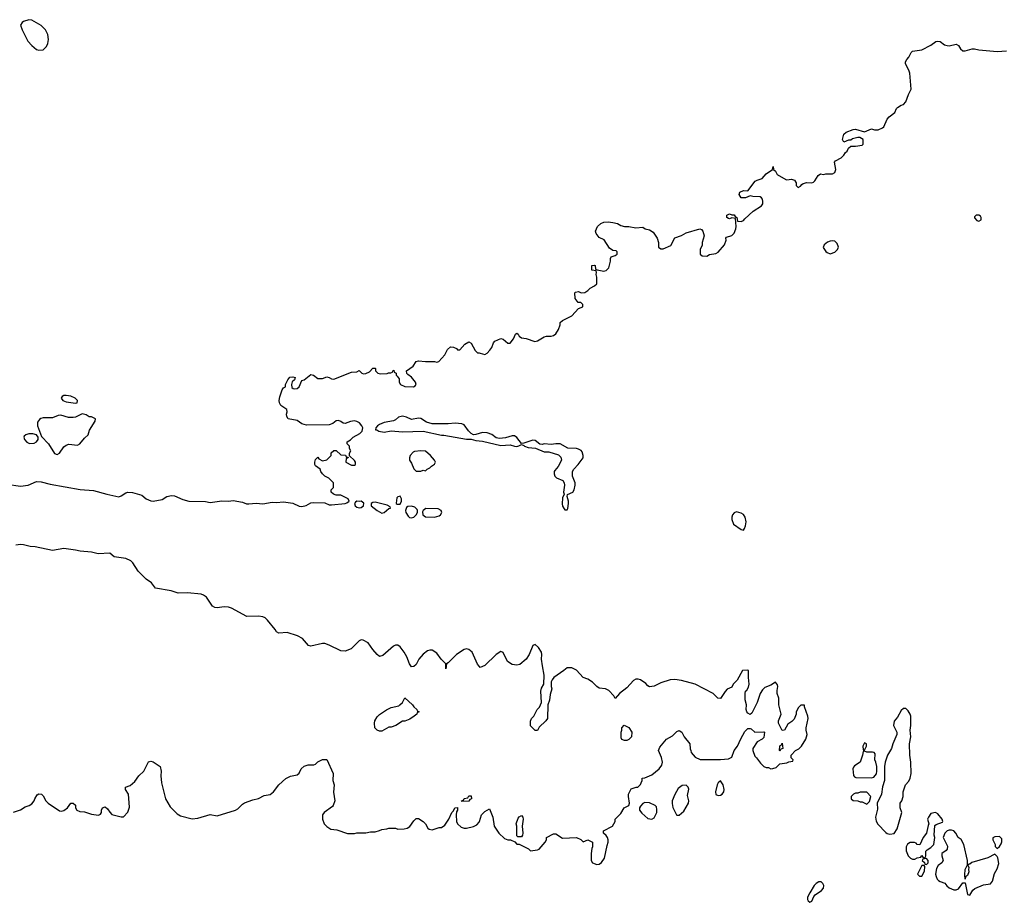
# Model space of a CAD drawing. Header units: inches. Extents: x 2106670 to 2322961, y 36024 to 224899.
# Tile 118 of 256: x 2255983 to 2264592, y 62285 to 69998. Entities that reach past the tile are written whole.
import ezdxf

# ---------------------------------------------------------------- set-up
doc = ezdxf.new("R2010")
doc.units = ezdxf.units.IN
doc.header["$MEASUREMENT"] = 0
doc.layers.add('C2056', color=7, linetype='Continuous')
doc.layers.add('C2066', color=7, linetype='Continuous')

msp = doc.modelspace()

# ---------------------------------------------------------------- linework, layer by layer
at = {"layer": 'C2056', "color": 5}
for points, elevation in [([(2256062, 69998), (2256016.9, 69983.1), (2256005.4, 69974.6), (2255991.3, 69950), (2256004.7, 69910), (2256054.8, 69810), (2256090, 69771.3), (2256130, 69738), (2256151.1, 69731.1), (2256190, 69736), (2256217.5, 69762.5), (2256229.4, 69790.6), (2256234.8, 69825.2), (2256229.4, 69870), (2256209.3, 69910), (2256170, 69946), (2256090, 69993.2)], 40), ([(2256390, 66715.1), (2256370, 66712.3), (2256355.3, 66704.7), (2256346, 66690), (2256361, 66670), (2256390, 66657.3), (2256470, 66646.8), (2256486, 66650), (2256488, 66670), (2256468, 66690), (2256430, 66709)], 40), ([(2256530, 66552.3), (2256470, 66524.7), (2256450, 66520.4), (2256410, 66521.4), (2256342.5, 66542.5), (2256321.1, 66538.9), (2256270, 66517.6), (2256190, 66519.1), (2256166.9, 66513.1), (2256155.6, 66504.4), (2256140.4, 66479.6), (2256138, 66450), (2256174.4, 66354.4), (2256234.8, 66290), (2256287.3, 66207.3), (2256310, 66198), (2256330, 66211), (2256370, 66266), (2256390, 66280.7), (2256412.1, 66287.9), (2256490, 66280.7), (2256510, 66290.8), (2256550, 66341), (2256582, 66370), (2256593.2, 66410), (2256642, 66490), (2256646, 66510), (2256610, 66528), (2256590, 66528.7), (2256564.1, 66544.1)], 40), ([(2256097.6, 66377.6), (2256062.4, 66377.6), (2256038, 66370), (2256022.5, 66357.5), (2256018.8, 66350), (2256024, 66330), (2256044.9, 66304.9), (2256070, 66295.5), (2256110, 66298), (2256129.2, 66310), (2256145.2, 66330), (2256145.2, 66350), (2256129.5, 66369.5)], 40), ([(2259489, 66229), (2259436, 66224), (2259422, 66218), (2259398, 66190), (2259391.3, 66170), (2259391.3, 66150), (2259410, 66122), (2259430, 66072), (2259450, 66052), (2259490, 66052), (2259510, 66062), (2259530, 66054), (2259546, 66070), (2259570, 66082), (2259583.1, 66096.9), (2259610, 66114), (2259618, 66130), (2259608.7, 66150), (2259575.3, 66190), (2259530, 66228)], 20), ([(2258970, 65789), (2258954, 65786), (2258930, 65789), (2258918.8, 65781.2), (2258911, 65770), (2258916.3, 65750), (2258930, 65738), (2258950, 65730.6), (2258970, 65734), (2258989.2, 65750), (2258992.9, 65772.9)], 20), ([(2259090, 65782.9), (2259070, 65779.3), (2259056, 65770), (2259057.3, 65750), (2259108.7, 65710), (2259150, 65686.5), (2259170, 65690.4), (2259210, 65727.3), (2259226, 65730), (2259222, 65742), (2259195.1, 65755.1)], 20), ([(2259310, 65835.3), (2259290, 65828), (2259282, 65818), (2259274, 65774), (2259274, 65770), (2259284.7, 65764.7), (2259310, 65764.7), (2259322, 65790), (2259322, 65810)], 20), ([(2259410, 65746.3), (2259377.1, 65742.9), (2259363.8, 65736.2), (2259357.1, 65710), (2259360.4, 65690), (2259378.7, 65658.7), (2259390, 65648.8), (2259405.7, 65645.7), (2259430, 65649.1), (2259449.6, 65670), (2259460.9, 65690), (2259462.7, 65710), (2259458.4, 65718.4), (2259438, 65738)], 20), ([(2259534.8, 65725.2), (2259511.3, 65710), (2259504, 65696), (2259507.3, 65670), (2259532.5, 65652.5), (2259610, 65651.3), (2259650, 65662), (2259661.3, 65670), (2259674.5, 65690), (2259669.4, 65710), (2259642.5, 65722.5)], 20), ([(2259130, 63779), (2259108, 63790), (2259089, 63810), (2259084, 63850), (2259089, 63870), (2259110, 63904.7), (2259130, 63926), (2259190, 63966), (2259230, 63986), (2259297.2, 64002.8), (2259308, 64010), (2259328.9, 64031.2), (2259350, 64072), (2259418, 64010), (2259430, 63992), (2259454, 63970), (2259458, 63958), (2259472.7, 63952.7), (2259472.7, 63947.3), (2259458, 63942), (2259454, 63930), (2259432, 63910), (2259395.3, 63884.7), (2259350, 63868.7), (2259330, 63868), (2259270.7, 63829.3), (2259230, 63815.3), (2259210, 63815.3), (2259150, 63781.2)], 20), ([(2259850, 63166), (2259846, 63170), (2259862, 63178), (2259868.4, 63191.6), (2259902, 63198), (2259910, 63214), (2259930, 63214), (2259932, 63190), (2259918, 63182), (2259910, 63168)], 20)]:
    msp.add_lwpolyline(points, close=True, dxfattribs=dict(at, elevation=elevation))
at = {"layer": 'C2056', "color": 5, "elevation": 20}
for points in [[(2255870, 65937.4), (2255990, 65922.1), (2256056.9, 65930), (2256130, 65960.9), (2256170, 65959.8), (2256250, 65938.8), (2256512, 65892), (2256630, 65884), (2256744.6, 65850), (2256850, 65828), (2256870, 65835.7), (2256910, 65863.8), (2256930, 65869.1), (2256970, 65866.2), (2257050, 65843.4), (2257090.1, 65810), (2257130, 65792.1), (2257150, 65791.1), (2257230, 65806), (2257270, 65829.6), (2257310, 65839.6), (2257336.1, 65836.1), (2257410, 65804.7), (2257462.8, 65790), (2257607, 65787), (2257650, 65778.7), (2257750, 65792.2), (2257810, 65790.4), (2257850, 65795.3), (2257930, 65781.6), (2257967.7, 65767.7), (2257986.1, 65766.1), (2258050, 65772.6), (2258110, 65767.1), (2258190, 65782), (2258230, 65778.7), (2258290, 65783), (2258370, 65772.8), (2258427.3, 65747.3), (2258450, 65744.6), (2258488.2, 65751.8), (2258530, 65775.5), (2258550, 65779.3), (2258650, 65774.4), (2258690, 65758.9), (2258710, 65756.9), (2258828, 65770), (2258844.5, 65775.5), (2258864, 65790), (2258855.3, 65810), (2258790, 65842), (2258750, 65844), (2258728, 65850), (2258706, 65870), (2258706, 65890), (2258726, 65910), (2258726, 65950), (2258686, 65990), (2258650, 66008), (2258630, 66028), (2258615.3, 66050), (2258609, 66069), (2258570, 66098), (2258564, 66110), (2258564, 66130), (2258570, 66154), (2258590, 66174), (2258599.6, 66159.6), (2258630, 66142), (2258670, 66152), (2258706, 66190), (2258707.3, 66212.7), (2258730, 66234), (2258750, 66234), (2258790, 66194), (2258832, 66192), (2258838, 66178), (2258854, 66174), (2258852.7, 66167.3), (2258838, 66162), (2258834, 66130), (2258885.4, 66105.4), (2258910, 66104.7), (2258918, 66110), (2258918, 66130), (2258910, 66146), (2258866, 66186), (2258866, 66210), (2258878, 66230), (2258866, 66250), (2258866, 66270), (2258846, 66290), (2258846, 66310), (2258874.6, 66325.4), (2258898, 66350), (2258958.3, 66381.7), (2258978.3, 66401.7), (2258984.7, 66430), (2258975.8, 66450), (2258953.6, 66473.6), (2258930, 66487.2), (2258910, 66490.9), (2258874.6, 66485.4), (2258830, 66469.8), (2258810, 66473.3), (2258790, 66487.8), (2258770, 66495.1), (2258750, 66491.8), (2258721.6, 66470), (2258690, 66456.9), (2258490, 66454.7), (2258450, 66467.1), (2258410, 66494), (2258330.9, 66510.9), (2258318.5, 66530), (2258316.8, 66550), (2258321.5, 66570), (2258317.7, 66590), (2258267.4, 66627.4), (2258254.8, 66650), (2258250.9, 66670), (2258257, 66703), (2258277.2, 66762.8), (2258290, 66782), (2258306, 66790), (2258308, 66810), (2258328, 66850), (2258346.3, 66873.7), (2258370, 66878), (2258392, 66870), (2258384.7, 66850), (2258366.4, 66833.6), (2258358.8, 66810), (2258364, 66784), (2258374, 66774), (2258390, 66770.6), (2258410, 66775.5), (2258426.6, 66790), (2258450, 66844.7), (2258470, 66851), (2258530, 66898), (2258550.9, 66890.9), (2258590, 66862), (2258630, 66862), (2258670, 66878), (2258690, 66872), (2258710, 66858), (2258730, 66856), (2258883.1, 66916.9), (2258930, 66922), (2258950, 66931.3), (2258974, 66910), (2258990, 66902), (2259010, 66904.7), (2259040.4, 66919.6), (2259070, 66954), (2259090, 66954), (2259094, 66950), (2259094, 66930), (2259114, 66910), (2259136.4, 66903.6), (2259195.3, 66904.7), (2259208.4, 66911.6), (2259227.3, 66912.7), (2259242, 66918), (2259246, 66930), (2259254, 66934), (2259258, 66918), (2259274, 66910), (2259274, 66890), (2259283.6, 66883.6), (2259299.6, 66859.6), (2259302, 66830), (2259312, 66810), (2259350, 66791.3), (2259426, 66790), (2259442, 66798), (2259448.7, 66810), (2259444, 66830), (2259410, 66875.3), (2259376.4, 66896.4), (2259367.3, 66907.3), (2259366, 66930), (2259422, 66970), (2259449.2, 67010.8), (2259470, 67018), (2259530, 67010.8), (2259610, 67011), (2259630, 67004.7), (2259648.9, 67011.1), (2259699, 67070), (2259724.7, 67115.3), (2259750, 67138), (2259776.9, 67136.9), (2259803.6, 67123.6), (2259810, 67114), (2259830, 67114), (2259876.4, 67163.6), (2259910, 67182), (2259930, 67172), (2259966.4, 67106.4), (2259986, 67086), (2260000, 67085.2)], [(2260000, 66381.5), (2259970, 66372.3), (2259950, 66370.8), (2259930, 66381.1), (2259905.9, 66405.9), (2259870, 66457.2), (2259850, 66465), (2259790, 66472.9), (2259730, 66466), (2259590, 66467.1), (2259539.5, 66479.5), (2259490, 66512.8), (2259470, 66515.4), (2259410, 66504.4), (2259364.8, 66524.8), (2259330, 66533.3), (2259296.3, 66523.7), (2259270, 66501.7), (2259250, 66492.4), (2259170, 66477.7), (2259130, 66461.3), (2259110.6, 66450), (2259096, 66430), (2259094, 66414), (2259106, 66414), (2259123.4, 66403.4), (2259170, 66392.2), (2259230, 66404.4), (2259330, 66394.9), (2259510, 66401.1), (2259670, 66366.8), (2259692.5, 66367.5), (2259890, 66332.8), (2259930, 66332.7), (2259970, 66320.3), (2260000, 66318.1)], [(2260000, 64349.3), (2259985.6, 64365.6), (2259938, 64470), (2259910, 64495.1), (2259890, 64500.9), (2259870, 64495.1), (2259801, 64450), (2259730, 64378), (2259714, 64370), (2259710, 64326), (2259708, 64370), (2259669.5, 64409.5), (2259630, 64461.2), (2259590, 64489.3), (2259570, 64489.3), (2259550, 64480.9), (2259510, 64452.7), (2259474, 64410), (2259450, 64362), (2259430, 64345.2), (2259410, 64342), (2259390, 64368), (2259369.2, 64430), (2259346, 64470), (2259310, 64517.2), (2259290, 64532.7), (2259270, 64532.7), (2259250, 64522.7), (2259157.5, 64442.5), (2259130, 64434), (2259110, 64449), (2259070, 64493.2), (2259031.3, 64551.3), (2258985.2, 64574.8), (2258970, 64577), (2258950, 64569.3), (2258879.9, 64500.1), (2258830, 64479.3), (2258790, 64482.7), (2258690, 64532.7), (2258650, 64546), (2258630, 64545.2), (2258530, 64522.7), (2258509, 64530), (2258455.3, 64590), (2258412.9, 64612.9), (2258323.1, 64643.1), (2258250, 64635.3), (2258230, 64648.7), (2258217.2, 64670), (2258149.2, 64750), (2258130, 64769.2), (2258110, 64778), (2258070, 64786.6), (2257970, 64781.2), (2257835.6, 64855.6), (2257810, 64863.7), (2257770, 64866.6), (2257710, 64857.2), (2257690, 64861.2), (2257670, 64874), (2257616, 64950), (2257589.7, 64969.7), (2257570, 64976.9), (2257450, 64989.4), (2257370, 64985.2), (2257306.3, 65006.3), (2257170, 65029), (2257136.5, 65076.5), (2257090, 65108), (2257018, 65178), (2256973.2, 65250), (2256954.5, 65270), (2256912, 65290), (2256810, 65304.8), (2256770, 65334.8), (2256670, 65330.9), (2256610, 65344.9), (2256512.7, 65352.7), (2256470, 65363.2), (2256370, 65375.4), (2256270, 65360.4), (2256119, 65390), (2256073.8, 65393.8), (2256017, 65410), (2255990, 65411.8), (2255950, 65406.5)], [(2255930, 63071), (2255990, 63091.3), (2256030, 63118), (2256066, 63130), (2256090, 63144.7), (2256108.7, 63170), (2256115.3, 63190), (2256136.4, 63223.6), (2256150, 63232), (2256174, 63230), (2256190, 63214), (2256212, 63170), (2256232, 63150), (2256330, 63084.7), (2256350, 63081), (2256370, 63086), (2256402, 63110), (2256430, 63151.3), (2256450, 63152), (2256470, 63134), (2256472, 63110), (2256482, 63090), (2256510, 63078), (2256550, 63076), (2256610, 63056), (2256673.6, 63046.4), (2256690, 63054), (2256698, 63070), (2256698, 63090), (2256708, 63110), (2256730, 63118), (2256750, 63102), (2256770, 63072), (2256790, 63052), (2256870, 63032), (2256890, 63032), (2256928.9, 63071.2), (2256943.1, 63116.9), (2256934, 63230), (2256908, 63270), (2256908, 63290), (2256950, 63306), (2256990, 63341), (2257025.2, 63390), (2257070, 63431.3), (2257110, 63512), (2257130, 63518), (2257150, 63511.3), (2257211.3, 63470), (2257221, 63430), (2257216, 63390), (2257222.8, 63330), (2257258.8, 63190), (2257298.5, 63118.5), (2257358.8, 63058.8), (2257390, 63038.8), (2257490, 63013.4), (2257541.5, 63018.5), (2257650, 63051), (2257710, 63038.8), (2257869.5, 63090.5), (2257890, 63102.8), (2257930, 63142.8), (2257950, 63154.8), (2258020.2, 63179.8), (2258070, 63190.8), (2258121.5, 63218.5), (2258172.9, 63227.1), (2258202, 63250), (2258249, 63310), (2258310, 63366.8), (2258350, 63387.3), (2258410, 63398), (2258425.6, 63414.4), (2258444, 63450), (2258470, 63474.8), (2258506.4, 63486.4), (2258554.6, 63485.4), (2258569, 63491), (2258590, 63511.3), (2258630, 63532), (2258670, 63534), (2258724.7, 63410), (2258722, 63350), (2258731.3, 63310), (2258726.8, 63246.8), (2258738, 63170), (2258724.7, 63130), (2258718, 63122), (2258644.7, 63070), (2258631.3, 63050), (2258631, 63010), (2258646, 62970), (2258670, 62946), (2258703.5, 62923.5), (2258756.9, 62916.9), (2258850, 62884.7), (2258910, 62884.7), (2258931.6, 62891.6), (2259010, 62891.3), (2259050, 62901), (2259090, 62901), (2259130, 62911), (2259150, 62921), (2259194.6, 62925.4), (2259211.6, 62931.6), (2259270, 62932), (2259290, 62924.7), (2259345.4, 62925.4), (2259370, 62931.3), (2259392.9, 62947.1), (2259430, 62998), (2259450, 63018), (2259470, 63018), (2259510, 62991.3), (2259532, 62970), (2259551.6, 62931.6), (2259563.6, 62923.6), (2259590, 62918), (2259650, 62938), (2259670, 62938), (2259700.2, 62959.8), (2259735.3, 63010), (2259762, 63070), (2259775.3, 63084.7), (2259788, 63110), (2259810, 63114), (2259811.3, 63090), (2259803.6, 63076.4), (2259798, 63050), (2259802, 62990), (2259812, 62970), (2259842, 62942), (2259870, 62931.3), (2259890, 62931.3), (2259950, 62946), (2259978.6, 62961.4), (2260000, 62985.5)]]:
    msp.add_lwpolyline(points, dxfattribs=at)
at = {"layer": 'C2066', "color": 5, "elevation": 20}
for points in [[(2260000, 67085.2), (2260010, 67084.7), (2260050, 67072), (2260070, 67084.7), (2260094, 67110), (2260110, 67134), (2260124.7, 67175.3), (2260138, 67190), (2260190, 67211.3), (2260210, 67204.7), (2260250, 67171), (2260270, 67171.3), (2260302, 67210), (2260318, 67250), (2260330, 67258), (2260342, 67250), (2260351, 67231), (2260370, 67218), (2260410, 67210.8), (2260486.8, 67186.8), (2260510, 67191), (2260570, 67226), (2260590, 67231.3), (2260630, 67231.3), (2260650, 67238), (2260670, 67252), (2260695.3, 67290), (2260708.7, 67330), (2260709.3, 67350.7), (2260728, 67370), (2260810, 67411.3), (2260870, 67474), (2260906, 67490), (2260906, 67510), (2260890, 67526), (2260867.3, 67527.3), (2260840.4, 67560.4), (2260838, 67610), (2260842, 67618), (2260870, 67622), (2260891.1, 67611.1), (2260924.7, 67615.3), (2260949.1, 67630.9), (2260970, 67652), (2261010, 67672), (2261028, 67690), (2261028.4, 67748.4), (2261022, 67770), (2261026, 67790), (2261022, 67802), (2260986, 67810), (2260986, 67850), (2261010, 67854), (2261014, 67850), (2261018, 67818), (2261032.7, 67812.7), (2261090, 67801), (2261110, 67806), (2261134, 67830), (2261148.4, 67888.4), (2261148.9, 67911.1), (2261155.3, 67924.7), (2261190, 67938), (2261208, 67950), (2261208, 67970), (2261199, 67979), (2261170, 67982), (2261140.9, 68000.9), (2261093.2, 68073.2), (2261050, 68095.3), (2261022, 68130), (2261018, 68150), (2261035.3, 68190), (2261063.7, 68216.3), (2261090, 68227.3), (2261129.3, 68230.7), (2261170, 68226.8), (2261210, 68216), (2261239.8, 68199.8), (2261270, 68191), (2261310, 68191), (2261370, 68178.8), (2261430, 68184.7), (2261451, 68171), (2261490, 68162.8), (2261521.1, 68141.1), (2261556, 68090), (2261567.7, 68050), (2261568, 68010), (2261590, 67995.5), (2261610, 67995.8), (2261675.8, 68024.2), (2261710, 68090.5), (2261770, 68112.2), (2261810, 68136.4), (2261930.7, 68170.7), (2261944, 68164), (2261956, 68150), (2261966.8, 68110), (2261951.3, 68050), (2261951.1, 68028.9), (2261934, 67990), (2261934, 67950), (2261950, 67934), (2261990, 67932), (2262013.6, 67946.4), (2262070, 67956), (2262090, 67966), (2262144, 68030), (2262159, 68070), (2262158, 68090), (2262162, 68098), (2262210, 68111.3), (2262230, 68132), (2262244, 68170), (2262248, 68190), (2262242, 68262), (2262210, 68266), (2262190, 68258), (2262180.4, 68260.4), (2262166, 68270), (2262166, 68290), (2262190, 68302), (2262210, 68294), (2262230, 68294), (2262238, 68278), (2262254, 68270), (2262258, 68238), (2262290, 68234), (2262310, 68242), (2262322, 68258), (2262396.5, 68323.5), (2262468.7, 68370), (2262479, 68390), (2262481.2, 68410), (2262477.2, 68430), (2262470, 68442), (2262458, 68450), (2262392.5, 68452.5), (2262370, 68459), (2262330, 68441.2), (2262290, 68442), (2262274, 68470), (2262278, 68490), (2262310, 68506), (2262350, 68502), (2262413.6, 68586.4), (2262430, 68596.3), (2262475.3, 68610), (2262509.3, 68650.7), (2262566, 68690), (2262570, 68714), (2262574, 68690), (2262590, 68674), (2262606, 68646), (2262681, 68601), (2262690, 68598), (2262730, 68604.7), (2262756, 68596), (2262771.6, 68571.6), (2262772, 68550), (2262790, 68532), (2262810, 68542), (2262821.2, 68558.8), (2262833.2, 68566.8), (2262865.2, 68574.8), (2262910, 68571), (2262922, 68578), (2262935.3, 68590), (2262963.1, 68636.9), (2262986, 68650), (2263010, 68644.7), (2263030.9, 68650.9), (2263088.4, 68651.6), (2263110, 68662), (2263118, 68690), (2263108, 68752), (2263116.4, 68763.6), (2263166, 68790), (2263190, 68814), (2263203.1, 68836.9), (2263218, 68850), (2263230, 68874), (2263250, 68894), (2263292, 68892), (2263350, 68902), (2263358, 68910), (2263358, 68950), (2263328.4, 68968.4), (2263310, 68968.7), (2263263.6, 68956.4), (2263250, 68946), (2263230, 68946), (2263188.4, 68928.4), (2263178, 68950), (2263190, 68998), (2263210, 69016), (2263270, 69038.8), (2263290, 69041), (2263370, 69018), (2263430, 69042.8), (2263456.3, 69036.3), (2263490, 69036.3), (2263528, 69052), (2263538.6, 69061.4), (2263567.8, 69130), (2263584.2, 69150), (2263634.2, 69185.8), (2263650, 69221), (2263659, 69230), (2263689.5, 69250.5), (2263710, 69257.3), (2263730, 69278.8), (2263755.1, 69344.9), (2263778.4, 69390), (2263767, 69530), (2263757.6, 69557.6), (2263728.4, 69611.6), (2263728, 69630), (2263738, 69650), (2263758, 69670), (2263778, 69710), (2263790, 69722), (2263870, 69736), (2263950, 69776), (2263993.6, 69806.4), (2264010, 69810.8), (2264030, 69806.8), (2264070, 69778), (2264091.1, 69771.1), (2264110, 69771), (2264170, 69784.7), (2264191.1, 69771.1), (2264210, 69744.7), (2264230, 69726.8), (2264250, 69726.8), (2264310, 69742.8), (2264330, 69742.8), (2264370, 69734), (2264530, 69719.1), (2264610, 69726.8)], [(2260000, 66318.1), (2260030, 66316), (2260190, 66276.5), (2260270, 66284), (2260310, 66270.3), (2260330, 66269.2), (2260347.2, 66272.8), (2260370, 66285.5), (2260390, 66277.3), (2260396.3, 66270), (2260430, 66258.5), (2260493.8, 66253.8), (2260570, 66221.6), (2260610, 66221.3), (2260693.9, 66193.9), (2260715.8, 66175.8), (2260720.8, 66150), (2260690, 66092), (2260660.9, 66059.1), (2260656.3, 66050), (2260657.3, 66030), (2260662.8, 66010), (2260675.5, 65995.5), (2260732.2, 65972.2), (2260743, 65950), (2260746, 65930), (2260738.8, 65870), (2260744.7, 65850), (2260730, 65818), (2260726.8, 65766.8), (2260730, 65746), (2260742.3, 65722.3), (2260750, 65714), (2260770, 65714.8), (2260775.2, 65724.8), (2260781.8, 65770), (2260781.5, 65790), (2260768.4, 65831.6), (2260772.5, 65847.5), (2260819.3, 65870), (2260831.8, 65890), (2260840.9, 65930), (2260840.7, 65950), (2260817.7, 66010), (2260817.7, 66050), (2260828, 66070), (2260866.6, 66110), (2260909.6, 66170.4), (2260911, 66190), (2260901.2, 66221.2), (2260893, 66233), (2260870, 66245.3), (2260850, 66250.6), (2260774.7, 66254.7), (2260709, 66291), (2260670, 66292.1), (2260630, 66284.7), (2260570, 66291.1), (2260550, 66286), (2260530, 66287), (2260490, 66321.7), (2260470, 66323.1), (2260390, 66296.3), (2260370, 66295.1), (2260330, 66345.4), (2260310, 66360.4), (2260290, 66360.3), (2260230, 66342.9), (2260178.7, 66338.7), (2260150, 66345.1), (2260110, 66374.2), (2260070, 66388.2), (2260029.6, 66390.4), (2260000, 66381.5)], [(2260000, 62985.5), (2260004, 62990), (2260022, 63050), (2260050, 63078), (2260090, 63102), (2260121, 63030), (2260131.3, 62950), (2260171.3, 62890), (2260222, 62842), (2260250, 62831.3), (2260274, 62830), (2260311.6, 62811.6), (2260330, 62794), (2260350, 62794), (2260431.6, 62751.6), (2260450, 62734), (2260510, 62742), (2260526, 62750), (2260578, 62810), (2260588, 62830), (2260590, 62852), (2260650, 62882), (2260670, 62882), (2260730, 62846), (2260850.9, 62850.9), (2260890, 62834), (2260910, 62814), (2260951.6, 62831.6), (2260992, 62810), (2260992, 62770), (2260985.4, 62754.6), (2260981, 62710), (2260981, 62650), (2260992, 62630), (2261030, 62614.8), (2261050, 62618.8), (2261070, 62631), (2261095.1, 62670), (2261118.6, 62781.4), (2261129, 62810), (2261128.7, 62830), (2261122, 62850), (2261110, 62868), (2261086, 62890), (2261086, 62910), (2261166, 62950), (2261188, 62990), (2261189.1, 63010.9), (2261238.6, 63061.4), (2261268.7, 63110), (2261308.7, 63131.3), (2261315.3, 63150), (2261305.2, 63210), (2261306, 63230), (2261330, 63276), (2261372, 63292), (2261388, 63292), (2261410, 63314), (2261418, 63330), (2261426, 63350), (2261426, 63370), (2261450, 63372), (2261510, 63398), (2261575.3, 63450), (2261596.5, 63483.5), (2261604, 63510), (2261594, 63550), (2261569.1, 63610.9), (2261580.2, 63639.8), (2261638, 63710), (2261690, 63738.8), (2261730, 63776), (2261750, 63784.7), (2261771.1, 63771.2), (2261792, 63730), (2261842, 63670), (2261844.7, 63624.7), (2261852, 63610), (2261852.7, 63592.7), (2261890, 63552), (2261931.6, 63531.6), (2262110, 63531.3), (2262180.4, 63539.6), (2262210, 63554), (2262229, 63610), (2262259, 63650), (2262287.2, 63712.8), (2262324.1, 63775.9), (2262350, 63804.7), (2262370, 63804.7), (2262379.8, 63799.8), (2262411.6, 63771.6), (2262490, 63774), (2262494, 63770), (2262490, 63726), (2262474, 63710), (2262430, 63688), (2262392, 63630), (2262392, 63610), (2262410, 63562), (2262426.4, 63546.4), (2262459.8, 63499.8), (2262490, 63472), (2262510, 63462), (2262530, 63462), (2262550, 63452), (2262567.3, 63452.7), (2262596.4, 63463.6), (2262630, 63494), (2262690, 63502), (2262708.4, 63511.6), (2262742, 63518), (2262746, 63530), (2262728.4, 63548.4), (2262728.4, 63571.6), (2262766, 63610), (2262794.6, 63625.4), (2262818, 63650), (2262855.3, 63710), (2262868.7, 63750), (2262859, 63790), (2262859, 63810), (2262878, 63890), (2262875.3, 63910), (2262846, 63994), (2262846, 64006), (2262812.7, 64007.3), (2262791.6, 63988.4), (2262772, 63950), (2262771.3, 63930), (2262755.3, 63884.7), (2262735.3, 63864.7), (2262699.6, 63840.4), (2262670, 63788), (2262650, 63786), (2262618, 63850), (2262618, 63870), (2262641.2, 63930), (2262621.2, 64010), (2262621.2, 64070), (2262606, 64110), (2262605.6, 64134.4), (2262612.7, 64170), (2262610, 64186), (2262590, 64208), (2262550, 64182), (2262498, 64162), (2262478, 64142), (2262456, 64110), (2262430.6, 64029.4), (2262383.6, 63936.4), (2262370, 63926), (2262350, 63938), (2262342, 63950), (2262335.3, 63970), (2262338, 64010), (2262327.3, 64052.7), (2262326, 64110), (2262328, 64130), (2262340.4, 64139.6), (2262356.4, 64163.6), (2262362, 64190), (2262355.3, 64250), (2262355.3, 64310), (2262350, 64314), (2262302, 64310), (2262255.3, 64224.7), (2262222, 64190), (2262210, 64166), (2262170, 64148), (2262150, 64128), (2262110, 64066), (2262087.3, 64067.3), (2262046, 64110), (2261888, 64190), (2261770, 64222.7), (2261710, 64232.3), (2261670, 64229.4), (2261590, 64202.7), (2261530, 64174), (2261490, 64168.7), (2261476.4, 64176.4), (2261458, 64198), (2261410, 64228.7), (2261390, 64234), (2261370, 64234), (2261350, 64224), (2261290, 64159), (2261226, 64110), (2261190, 64066), (2261178, 64090), (2261135.5, 64135.5), (2261106, 64150), (2261050, 64157.2), (2261029.5, 64169.5), (2260990, 64208.7), (2260950, 64235.3), (2260910, 64248.7), (2260852.1, 64312.1), (2260810, 64333.2), (2260770, 64334), (2260742, 64310), (2260652, 64250), (2260638, 64230), (2260631, 64210), (2260631.1, 64171.2), (2260636, 64150), (2260621, 64101), (2260616, 64050), (2260601, 64010), (2260598, 63890), (2260584.7, 63870), (2260525.4, 63814.6), (2260510, 63786), (2260490, 63786), (2260450, 63826), (2260448.4, 63868.4), (2260458, 63890), (2260478, 63910), (2260508.7, 63970), (2260529, 63991), (2260544, 64030), (2260539.3, 64130), (2260545.4, 64154.6), (2260565.2, 64190), (2260569.3, 64270), (2260552.7, 64350), (2260546, 64410), (2260549.3, 64450), (2260546, 64470), (2260519.3, 64510), (2260490, 64537.2), (2260470, 64528.7), (2260438.8, 64450), (2260410.4, 64409.6), (2260355.9, 64364.1), (2260330, 64356), (2260290, 64364), (2260249.3, 64389.3), (2260210, 64468), (2260190, 64475.3), (2260150, 64449), (2260050, 64355.3), (2260010, 64338), (2260000, 64349.3)]]:
    msp.add_lwpolyline(points, dxfattribs=at)
for points in [[(2264344.7, 68290), (2264330, 68275.3), (2264330, 68266), (2264350, 68243), (2264370, 68238), (2264388, 68250), (2264388.7, 68270), (2264382, 68282), (2264369.2, 68289.2)], [(2263090, 68066), (2263070, 68063.7), (2263047.1, 68052.9), (2263017.3, 68030), (2263008.2, 68008.2), (2263030, 67971), (2263042, 67962), (2263070, 67950.6), (2263110, 67965.5), (2263133.2, 67990), (2263141.2, 68010), (2263130, 68042), (2263110, 68061.2)], [(2262250, 65696), (2262230, 65689), (2262214.8, 65670), (2262208.2, 65650), (2262208.4, 65630), (2262224.9, 65590), (2262290, 65542), (2262310, 65536), (2262321.2, 65550), (2262330, 65574), (2262334, 65610), (2262326, 65650), (2262310, 65673.2), (2262290, 65685.2)], [(2263730, 63978), (2263710, 63978), (2263690, 63962), (2263656.7, 63903.3), (2263630, 63868), (2263623, 63830), (2263651.3, 63770), (2263651.3, 63750), (2263617.3, 63670), (2263606.8, 63630), (2263570.5, 63569.5), (2263550.6, 63510), (2263544, 63470), (2263542.8, 63350), (2263526.4, 63293.6), (2263518.8, 63230), (2263481, 63150), (2263482, 63098), (2263466, 63030), (2263470, 62994), (2263486.4, 62966.4), (2263555.3, 62895.3), (2263567.1, 62887.1), (2263590, 62881), (2263630, 62886), (2263654.8, 62925.2), (2263695.3, 63070), (2263682, 63110), (2263682, 63150), (2263695.3, 63170), (2263708.7, 63210), (2263708.7, 63250), (2263728.7, 63310), (2263755.9, 63344.1), (2263769.3, 63370), (2263778, 63410), (2263774.5, 63510), (2263765.1, 63570), (2263763.7, 63670), (2263774, 63730), (2263769.2, 63789.2), (2263775.1, 63830), (2263773.2, 63910), (2263768.7, 63930), (2263750, 63958)], [(2261270, 63698), (2261248.9, 63708.8), (2261243.1, 63723.1), (2261242, 63770), (2261248.7, 63790), (2261248.7, 63810), (2261268.9, 63831.2), (2261310, 63812), (2261334, 63770), (2261332, 63730), (2261310, 63708), (2261290, 63698)], [(2262630, 63606), (2262626, 63610), (2262628.4, 63651.6), (2262642, 63658), (2262650, 63674), (2262654, 63630), (2262638, 63622)], [(2263370, 63678), (2263354, 63650), (2263358, 63618), (2263370, 63614), (2263386, 63650), (2263386, 63670)], [(2263370, 63606), (2263358, 63602), (2263352, 63570), (2263331, 63510), (2263282, 63478), (2263273, 63467), (2263267.3, 63450), (2263273.7, 63393.7), (2263282, 63382), (2263294.8, 63374.8), (2263430, 63372), (2263450, 63378), (2263472.9, 63407.1), (2263477.2, 63430), (2263477.2, 63470), (2263469.1, 63509.1), (2263459, 63530), (2263462, 63582), (2263453.2, 63593.2), (2263438, 63598), (2263390, 63598)], [(2261810, 63308.7), (2261775.3, 63304.7), (2261739.8, 63280.2), (2261710, 63228), (2261687.3, 63170), (2261687.1, 63147.1), (2261694.4, 63114.4), (2261726, 63050), (2261730, 63044.7), (2261750, 63046.8), (2261790, 63082), (2261832, 63150), (2261832.3, 63170), (2261820.9, 63219.1), (2261832.9, 63272.9), (2261828.7, 63290)], [(2262110, 63346), (2262090, 63328), (2262081, 63310), (2262066.8, 63250), (2262070, 63227.3), (2262090, 63219.1), (2262110, 63222), (2262124, 63230), (2262139.3, 63250), (2262141.2, 63270), (2262132.5, 63312.5)], [(2263390, 63246), (2263330, 63246), (2263310, 63238), (2263290, 63238), (2263274, 63230), (2263254, 63210), (2263254, 63190), (2263270, 63174), (2263310, 63172), (2263330, 63162), (2263350, 63162), (2263390, 63142), (2263413.6, 63166.4), (2263426, 63210)], [(2261450, 63158), (2261431.6, 63148.4), (2261410, 63126), (2261402, 63110), (2261402, 63090), (2261423.5, 63063.5), (2261476, 63016), (2261510, 63010.8), (2261530, 63022.8), (2261553.6, 63070), (2261554.8, 63094.8), (2261550, 63118), (2261538, 63130), (2261490, 63155.3)], [(2260350, 62855.3), (2260338, 62858), (2260330, 62866), (2260328.9, 62948.8), (2260324, 62970), (2260340.2, 63019.8), (2260350, 63032), (2260370, 63042), (2260382, 63030), (2260384.7, 63010), (2260376, 62950), (2260381, 62890), (2260378, 62870), (2260370, 62858)], [(2263990, 63069.6), (2263950, 63060.7), (2263927.7, 63030), (2263920.7, 63010), (2263931.3, 62970), (2263924.5, 62955.5), (2263915.5, 62904.5), (2263910.6, 62889.4), (2263881, 62850), (2263852.7, 62787.3), (2263830, 62788.7), (2263820.2, 62800.2), (2263806.8, 62806.8), (2263770, 62807.6), (2263746.3, 62793.7), (2263732.2, 62770), (2263733.5, 62733.5), (2263750.5, 62690.5), (2263770.9, 62670.9), (2263790, 62662), (2263810, 62662), (2263830, 62672), (2263862, 62678), (2263870, 62694), (2263878, 62678), (2263890, 62674), (2263902, 62678), (2263906, 62690), (2263906, 62730), (2263916.4, 62743.6), (2263950, 62764.7), (2263974, 62790), (2263984, 62850), (2263979, 62870), (2263983.7, 62956.3), (2263994.8, 62965.2), (2264050, 62984), (2264055.1, 62990), (2264049.3, 63010), (2264010, 63057)], [(2264130, 62916), (2264110, 62916), (2264092, 62910), (2264071, 62890), (2264058, 62850), (2264093.7, 62773.7), (2264091, 62750), (2264082, 62738), (2264044.7, 62710), (2264044.7, 62690), (2264056, 62650), (2264046, 62630), (2264013.8, 62606.2), (2263998.7, 62581.3), (2263990.4, 62530.4), (2263995.5, 62510), (2264006, 62486), (2264015.9, 62475.9), (2264030, 62466), (2264070.6, 62450.6), (2264087.7, 62427.7), (2264110.5, 62410.5), (2264150, 62394), (2264170, 62394), (2264190, 62402.8), (2264230, 62454), (2264250, 62454), (2264270, 62352), (2264290, 62346), (2264317.2, 62390), (2264335.3, 62404.7), (2264410, 62437.3), (2264470, 62446.8), (2264489, 62470), (2264504.5, 62535.5), (2264530, 62578), (2264544, 62624), (2264534.6, 62674.6), (2264530, 62686), (2264510, 62706), (2264446.4, 62673.6), (2264307.3, 62632.7), (2264290, 62618), (2264282, 62618), (2264274, 62610), (2264282, 62590), (2264278, 62570), (2264281, 62550), (2264270, 62518), (2264252, 62508), (2264250, 62486), (2264245.6, 62525.6), (2264249.4, 62570.6), (2264268.7, 62611.3), (2264269.2, 62650), (2264239, 62790), (2264213.6, 62833.6), (2264188, 62850), (2264168.7, 62890), (2264150, 62908.7)], [(2264550, 62859), (2264510, 62858), (2264492.7, 62847.3), (2264492, 62830), (2264512, 62790), (2264512.7, 62772.7), (2264530, 62754), (2264550, 62772), (2264564.7, 62795.3), (2264570, 62814), (2264570, 62838)], [(2263890, 62606), (2263870, 62606), (2263834, 62530), (2263850, 62514), (2263870, 62514), (2263895.3, 62555.3), (2263898, 62598)], [(2263910, 62666), (2263878, 62662), (2263874, 62650), (2263892.7, 62632.7), (2263898, 62618), (2263910, 62614), (2263926, 62630), (2263926, 62650)], [(2262970, 62463.7), (2262945.4, 62450), (2262928.3, 62430), (2262890, 62366.3), (2262872.4, 62330), (2262869.5, 62310), (2262876.3, 62296.3), (2262890, 62284.6), (2262910, 62294.9), (2262925.8, 62334.2), (2262937.7, 62350), (2262993.1, 62386.9), (2263011.4, 62408.6), (2263012.6, 62432.6), (2263004.2, 62450), (2262990, 62462.3)]]:
    msp.add_lwpolyline(points, close=True, dxfattribs=at)

doc.saveas('drawing.dxf')
